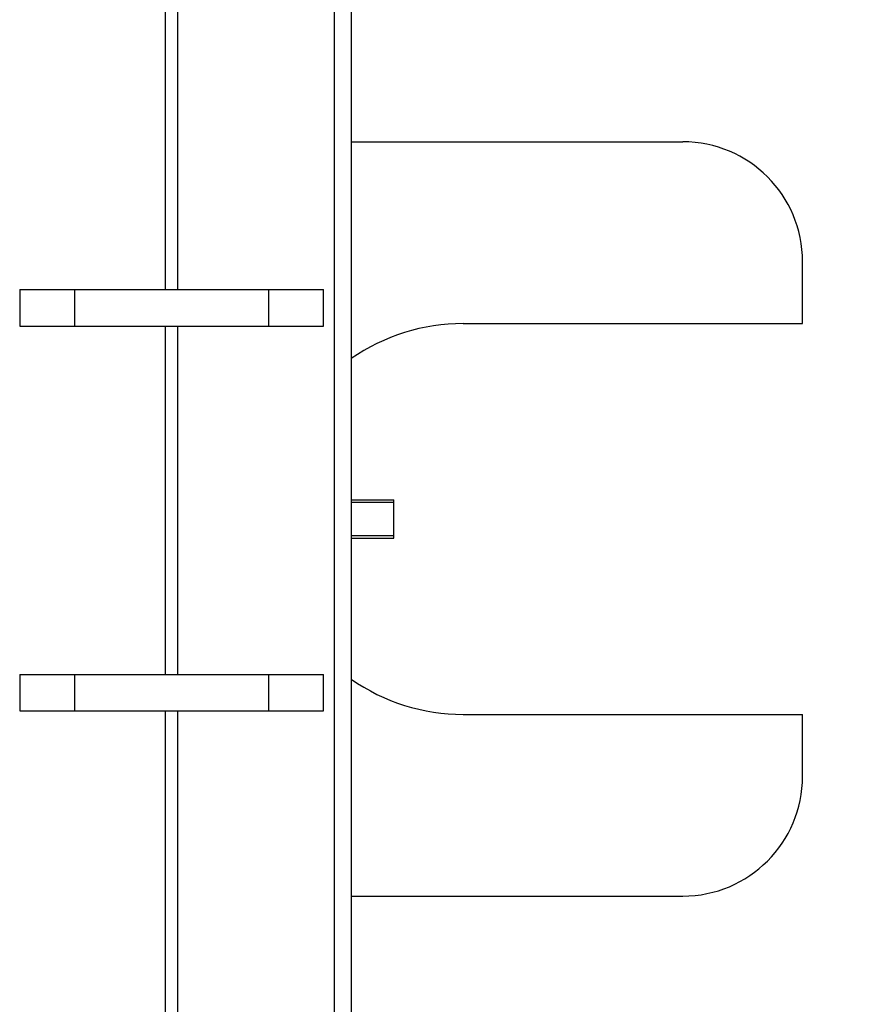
# Model space of a CAD drawing. Header units: inches. Extents: x 0.2 to 16.8, y 0.2 to 10.8.
# Tile 23 of 38: x 10.916 to 11.353, y 5.764 to 6.278. Entities that reach past the tile are written whole.
import ezdxf

# ---------------------------------------------------------------- set-up
doc = ezdxf.new("R2010")
doc.units = ezdxf.units.IN
doc.header["$LTSCALE"] = 0.935
doc.header["$MEASUREMENT"] = 0
doc.layers.get('0').update_dxf_attribs({"linetype": 'CONTINUOUS'})
doc.layers.add('DIMENSIONS', color=7, linetype='CONTINUOUS')
doc.styles.get("Standard").update_dxf_attribs({"font": 'txt', "width": 0.8})
doc.dimstyles.new('DIMSTYLE_2', dxfattribs={"dimtxt": 0.125, "dimasz": 0.18, "dimexe": 0.125, "dimexo": 0.0625, "dimgap": 0.0625, "dimtad": 0, "dimtih": 1, "dimtoh": 1, "dimzin": 4, "dimdsep": 46, "dimtxsty": 'STANDARD', "dimblk": '_FILLED', "dimblk1": '_FILLED', "dimblk2": '_FILLED', "dimcen": 0.09, "dimadec": 0, "dimazin": 0, "dimtp": 0.01, "dimtm": 0.01, "dimtfac": 1, "dimtofl": 0, "dimtmove": 0, "dimatfit": 3, "dimldrblk": '_FILLED', "dimfxl": 1, "dimtolj": 1, "dimtzin": 4, "dimarcsym": 0})

# ---------------------------------------------------------------- blocks, each defined once
blk = doc.blocks.new('_FILLED')
at = {"color": 0, "linetype": 'BYBLOCK'}
blk.add_solid([(0, 0), (-1, 0.1736111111), (-1, -0.1736111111)], dxfattribs=at)
blk = doc.blocks.new('*D22')
at = {"layer": 'DIMENSIONS', "color": 2, "linetype": 'CONTINUOUS'}
for p, q in [((11.0022643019, 8.7484702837), (12.4826128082, 8.7484702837)), ((12.3576128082, 8.7484702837), (12.3576128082, 6.3410152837)), ((12.3576128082, 3.6835602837), (12.3576128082, 6.0910152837)), ((11.0022643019, 3.6835602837), (12.4826128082, 3.6835602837))]:
    blk.add_line(p, q, dxfattribs=at)
at = {"layer": 'DIMENSIONS', "color": 2, "linetype": 'CONTINUOUS', "xscale": 0.18, "yscale": 0.18, "zscale": 0.18}
for p, rotation in [((12.3576128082, 8.7484702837), 90), ((12.3576128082, 3.6835602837), 270)]:
    blk.add_blockref('_FILLED', p, dxfattribs=dict(at, rotation=rotation))
at = {"layer": 'DIMENSIONS', "color": 2, "linetype": 'CONTINUOUS', "insert": (12.3576128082, 6.2785152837), "char_height": 0.125, "width": 1.225, "attachment_point": 2, "line_spacing_factor": 0.9}
blk.add_mtext('5.06{\\Ftxt.shx;\\W1.000000;\\H0.125000; }[128.6]', dxfattribs=at)

msp = doc.modelspace()

# ---------------------------------------------------------------- linework, layer by layer
at = {"color": 9, "linetype": 'CONTINUOUS'}
for p, q in [((11.0798095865, 4.3284702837), (11.0798095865, 8.3284702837)), ((10.991628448, 6.1370202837), (10.991628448, 6.3189702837)), ((10.9979001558, 6.3189702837), (10.9979001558, 6.1370202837)), ((10.991628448, 5.9360702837), (10.991628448, 6.1180202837)), ((10.9979001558, 6.1180202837), (10.9979001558, 5.9360702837)), ((10.991628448, 5.7351202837), (10.991628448, 5.9170702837)), ((10.9979001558, 5.9170702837), (10.9979001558, 5.7351202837))]:
    msp.add_line(p, q, dxfattribs=at)
at = {"color": 7, "linetype": 'CONTINUOUS'}
for p, q in [((11.0887643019, 4.3284702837), (11.0887643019, 8.3284702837)), ((11.0887643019, 6.2141605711), (11.2615950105, 6.2141605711)), ((11.3240950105, 6.1193101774), (11.3240950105, 6.1516605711)), ((10.9155135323, 6.1370202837), (11.0740150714, 6.1370202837)), ((10.9155135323, 6.1370202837), (10.9155135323, 6.1180202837)), ((10.944213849, 6.1180202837), (10.944213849, 6.1370202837)), ((11.0453147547, 6.1370202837), (11.0453147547, 6.1180202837)), ((11.0740150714, 6.1180202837), (11.0740150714, 6.1370202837)), ((10.9155135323, 6.1180202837), (11.0740150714, 6.1180202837)), ((11.1469257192, 6.1193101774), (11.3240950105, 6.1193101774)), ((10.9155135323, 5.9360702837), (11.0740150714, 5.9360702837)), ((10.9155135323, 5.9360702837), (10.9155135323, 5.9170702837)), ((10.944213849, 5.9170702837), (10.944213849, 5.9360702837)), ((11.0453147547, 5.9360702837), (11.0453147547, 5.9170702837)), ((11.0740150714, 5.9170702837), (11.0740150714, 5.9360702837)), ((10.9155135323, 5.9170702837), (11.0740150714, 5.9170702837)), ((11.1469257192, 5.9153101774), (11.3240950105, 5.9153101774)), ((11.3240950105, 5.8829597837), (11.3240950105, 5.9153101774)), ((11.0887643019, 5.8204597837), (11.2615950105, 5.8204597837))]:
    msp.add_line(p, q, dxfattribs=at)
at = {"color": 6, "linetype": 'CONTINUOUS'}
for p, q in [((11.0887643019, 6.0273101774), (11.1107564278, 6.0273101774)), ((11.1107564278, 6.0259704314), (11.0887643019, 6.0259704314)), ((11.1107564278, 6.0073172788), (11.1107564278, 6.0273030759)), ((11.0887643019, 6.0086499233), (11.1107564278, 6.0086499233)), ((11.0887643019, 6.0073101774), (11.1107564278, 6.0073101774))]:
    msp.add_line(p, q, dxfattribs=at)
at = {"color": 7, "linetype": 'CONTINUOUS'}
for centre, radius, start, end in [((11.2615950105, 6.1516605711), 0.0625, 0, 90), ((11.1469257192, 6.0173101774), 0.102, 90, 124.8800170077), ((11.1469257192, 6.0173101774), 0.102, 235.1200565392, 270), ((11.2615950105, 5.8829597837), 0.0625, 270, 360)]:
    msp.add_arc(centre, radius, start, end, dxfattribs=at)

# ---------------------------------------------------------------- dimensions: what is measured, and where the dimension line sits
at = {"layer": 'DIMENSIONS', "color": 2, "linetype": 'CONTINUOUS'}
dim = msp.add_linear_dim(base=(12.3576128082, 3.6835602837), p1=(10.9397643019, 8.7484702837), p2=(10.9397643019, 3.6835602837), angle=270, dimstyle='DIMSTYLE_2', dxfattribs=at)
dim.commit()
dim.dimension.update_dxf_attribs({"geometry": '*D22', "text_midpoint": (12.3576128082, 6.2160152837), "dimtype": 160})

doc.saveas('drawing.dxf')
